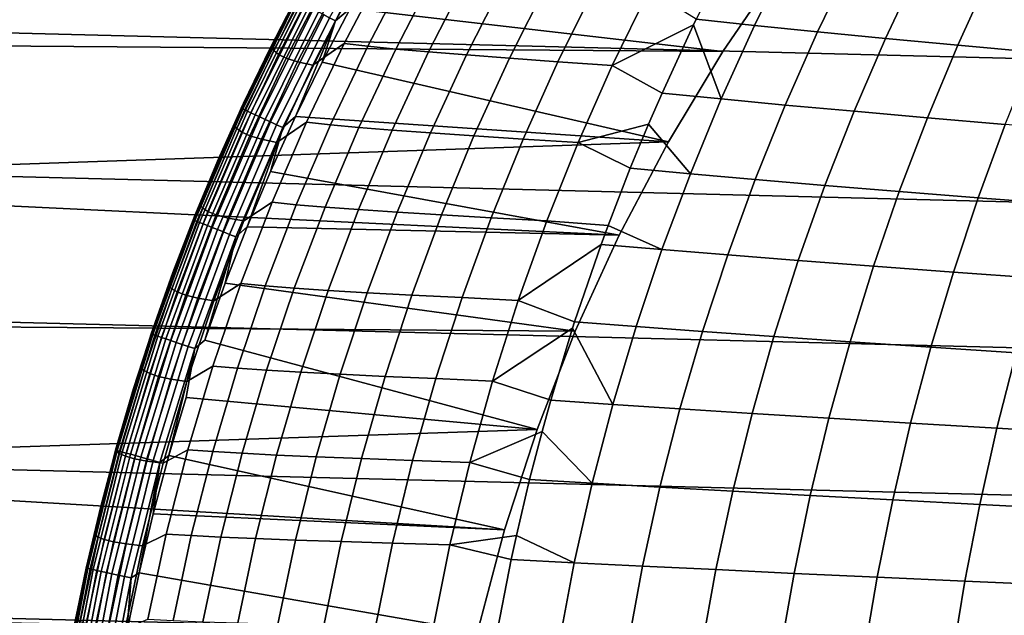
# Model space of a CAD drawing. Header units: metres. Extents: x -23 to 242, y -40 to 23.
# Tile 18 of 256: x -17.11 to -9.64, y 3.3 to 7.81. Entities that reach past the tile are written whole.
import ezdxf

# ---------------------------------------------------------------- set-up
doc = ezdxf.new("R2010")
doc.units = ezdxf.units.M
doc.layers.add('solid_10171013', color=7, linetype='CONTINUOUS')

msp = doc.modelspace()

# ---------------------------------------------------------------- linework, layer by layer
at = {"layer": 'solid_10171013'}
for points in [[(-20.678612, 8.868203), (21.101294, 7.809244), (21.469736, 6.730536), (-21.101337, 7.809125)], [(-11.7775, 7.569042, 150), (-11.326205, 8.229024, 150), (-20.21907, 8.671169, 150), (-20.632404, 7.635627, 150)], [(-14.268566, 8.585112, 150.253418), (-14.712428, 7.800036, 150.253418), (-14.757812, 7.824097, 150.263641), (-14.312581, 8.611594, 150.263641)], [(-14.268566, 8.585112, 150.253418), (-14.603401, 7.893071, 150.25), (-14.712428, 7.800036, 150.253418)], [(-11.266479, 8.31298, 238.121567), (-11.701651, 8.361614, 236.837097), (-11.97943, 7.812563, 236.952164), (-11.537245, 7.765963, 238.240479)], [(-11.7775, 7.569042, 150.25), (-14.603401, 7.893071, 150.25), (-14.380217, 8.292706, 150.25), (-11.326205, 8.229024, 150.25)], [(-10.796014, 8.262524, 239.393478), (-11.266479, 8.31298, 238.121567), (-11.537245, 7.765963, 238.240479), (-11.059208, 7.717512, 239.515747)], [(-14.885676, 7.465509, 223.712509), (-14.647286, 7.630023, 225.208527), (-14.339963, 8.215331, 225.15094), (-14.591303, 8.040462, 223.665314)], [(-14.339963, 8.215331, 225.15094), (-14.647286, 7.630023, 225.208527), (-14.469245, 7.608136, 226.715347), (-14.164592, 8.192153, 226.649994)], [(-11.7775, 7.569042, 150.25), (-11.326205, 8.229024, 150.25), (-11.326205, 8.229024, 150), (-11.7775, 7.569042, 150)], [(-10.290825, 8.210344, 240.652039), (-10.796014, 8.262524, 239.393478), (-11.059208, 7.717512, 239.515747), (-10.545915, 7.667366, 240.777222)], [(-9.751467, 8.156568, 241.896469), (-10.290825, 8.210344, 240.652039), (-10.545915, 7.667366, 240.777222), (-9.99797, 7.615656, 242.024155)], [(-14.890822, 8.183684, 216.128036), (-14.996345, 8.006851, 214.649994), (-15.209247, 7.594657, 214.649994), (-15.196261, 7.601744, 216.135941)], [(-14.890822, 8.183684, 216.128036), (-15.196261, 7.601744, 216.135941), (-15.180539, 7.576545, 217.647491), (-14.876942, 8.15731, 217.631561)], [(-14.876942, 8.15731, 217.631561), (-15.180539, 7.576545, 217.647491), (-15.145542, 7.546694, 219.162445), (-14.844229, 8.125954, 219.138535)], [(-14.164592, 8.192153, 226.649994), (-14.469245, 7.608136, 226.715347), (-14.256773, 7.586676, 228.216614), (-13.955086, 8.169343, 228.143677)], [(-13.955086, 8.169343, 228.143677), (-14.256773, 7.586676, 228.216614), (-14.008196, 7.564762, 229.710907), (-13.709887, 8.145958, 229.6306)], [(-13.709887, 8.145958, 229.6306), (-14.008196, 7.564762, 229.710907), (-13.721635, 7.541912, 231.196793), (-13.427199, 8.121479, 231.109375)], [(-9.178535, 8.101317, 243.125931), (-9.751467, 8.156568, 241.896469), (-9.99797, 7.615656, 242.024155), (-9.416024, 7.562514, 243.255707)], [(-14.844229, 8.125954, 219.138535), (-15.145542, 7.546694, 219.162445), (-15.086557, 7.517389, 220.679291), (-14.787583, 8.095132, 220.647507)], [(-14.787583, 8.095132, 220.647507), (-15.086557, 7.517389, 220.679291), (-15.000682, 7.490241, 222.196487), (-14.704014, 8.066544, 222.156937)], [(-14.704014, 8.066544, 222.156937), (-15.000682, 7.490241, 222.196487), (-14.885676, 7.465509, 223.712509), (-14.591303, 8.040462, 223.665314)], [(-13.427199, 8.121479, 231.109375), (-13.721635, 7.541912, 231.196793), (-13.395108, 7.517859, 232.672821), (-13.105107, 8.095614, 232.578552)], [(-13.105107, 8.095614, 232.578552), (-13.395108, 7.517859, 232.672821), (-13.027191, 7.491167, 234.137726), (-12.742345, 8.066828, 234.036926)], [(-12.742345, 8.066828, 234.036926), (-13.027191, 7.491167, 234.137726), (-12.615669, 7.462029, 235.589996), (-12.336725, 8.035317, 235.483017)], [(-15.428782, 7.138115, 150.649994), (-15.209247, 7.594657, 214.649994), (-14.996345, 8.006851, 214.649994), (-15.019705, 7.962944, 150.649994)], [(-12.336725, 8.035317, 235.483017), (-12.615669, 7.462029, 235.589996), (-11.999706, 7.770565, 236.960571), (-11.97943, 7.812563, 236.952164)], [(-15.016742, 7.961372, 150.598312), (-15.425738, 7.136706, 150.598312), (-15.428782, 7.138115, 150.649994), (-15.019705, 7.962944, 150.649994)], [(-15.007771, 7.956616, 150.546921), (-15.416523, 7.132443, 150.546921), (-15.425738, 7.136706, 150.598312), (-15.016742, 7.961372, 150.598312)], [(-14.992945, 7.948756, 150.497314), (-15.401294, 7.125397, 150.497314), (-15.416523, 7.132443, 150.546921), (-15.007771, 7.956616, 150.546921)], [(-14.972519, 7.937927, 150.450317), (-15.380312, 7.11569, 150.450317), (-15.401294, 7.125397, 150.497314), (-14.992945, 7.948756, 150.497314)], [(-14.946844, 7.924315, 150.406738), (-15.353936, 7.103487, 150.406738), (-15.380312, 7.11569, 150.450317), (-14.972519, 7.937927, 150.450317)], [(-14.916358, 7.908153, 150.36734), (-15.322621, 7.088999, 150.36734), (-15.353936, 7.103487, 150.406738), (-14.946844, 7.924315, 150.406738)], [(-14.881586, 7.889718, 150.332779), (-15.286901, 7.072474, 150.332779), (-15.322621, 7.088999, 150.36734), (-14.916358, 7.908153, 150.36734)], [(-14.843122, 7.869326, 150.303665), (-15.247391, 7.054194, 150.303665), (-15.286901, 7.072474, 150.332779), (-14.881586, 7.889718, 150.332779)], [(-14.801627, 7.847326, 150.280487), (-15.204765, 7.034473, 150.280487), (-15.247391, 7.054194, 150.303665), (-14.843122, 7.869326, 150.303665)], [(-14.757812, 7.824097, 150.263641), (-15.159757, 7.01365, 150.263641), (-15.204765, 7.034473, 150.280487), (-14.801627, 7.847326, 150.280487)], [(-12.190459, 6.884235, 150.25), (-14.815325, 7.487726, 150.25), (-14.603401, 7.893071, 150.25), (-11.7775, 7.569042, 150.25)], [(-14.712428, 7.800036, 150.253418), (-14.603401, 7.893071, 150.25), (-14.815325, 7.487726, 150.25)], [(-21.101337, 7.809125), (21.469736, 6.730536), (21.783175, 5.634114), (-21.469774, 6.730415)], [(-14.712428, 7.800036, 150.253418), (-15.113137, 6.992082, 150.253418), (-15.159757, 7.01365, 150.263641), (-14.757812, 7.824097, 150.263641)], [(-14.712428, 7.800036, 150.253418), (-15.016093, 7.076495, 150.25), (-15.113137, 6.992082, 150.253418)], [(-14.712428, 7.800036, 150.253418), (-14.815325, 7.487726, 150.25), (-15.016093, 7.076495, 150.25)], [(-12.615669, 7.462029, 235.589996), (-12.238648, 7.253038, 237.059555), (-11.999706, 7.770565, 236.960571)], [(-11.999706, 7.770565, 236.960571), (-12.238648, 7.253038, 237.059555), (-11.789834, 7.208846, 238.351364)], [(-11.537245, 7.765963, 238.240479), (-11.97943, 7.812563, 236.952164), (-11.999706, 7.770565, 236.960571), (-11.789834, 7.208846, 238.351364)], [(-11.059208, 7.717512, 239.515747), (-11.537245, 7.765963, 238.240479), (-11.789834, 7.208846, 238.351364), (-11.304654, 7.162733, 239.629684)], [(-10.545915, 7.667366, 240.777222), (-11.059208, 7.717512, 239.515747), (-11.304654, 7.162733, 239.629684), (-10.783708, 7.114964, 240.893784)], [(-12.190459, 6.884235, 150), (-11.7775, 7.569042, 150), (-20.632404, 7.635627, 150), (-20.992657, 6.580887, 150)], [(-15.158122, 6.879921, 223.756287), (-14.93186, 7.033312, 225.261932), (-14.647286, 7.630023, 225.208527), (-14.885676, 7.465509, 223.712509)], [(-14.647286, 7.630023, 225.208527), (-14.93186, 7.033312, 225.261932), (-14.751367, 7.01282, 226.775955), (-14.469245, 7.608136, 226.715347)], [(-9.99797, 7.615656, 242.024155), (-10.545915, 7.667366, 240.777222), (-10.783708, 7.114964, 240.893784), (-10.227654, 7.065674, 242.142929)], [(-9.416024, 7.562514, 243.255707), (-9.99797, 7.615656, 242.024155), (-10.227654, 7.065674, 242.142929), (-9.637192, 7.014997, 243.376343)], [(-15.478999, 7.008516, 216.143295), (-15.196261, 7.601744, 216.135941), (-15.209247, 7.594657, 214.649994), (-15.410834, 7.176782, 214.649994)], [(-15.196261, 7.601744, 216.135941), (-15.478999, 7.008516, 216.143295), (-15.461549, 6.984621, 217.662292), (-15.180539, 7.576545, 217.647491)], [(-15.180539, 7.576545, 217.647491), (-15.461549, 6.984621, 217.662292), (-15.424418, 6.956419, 219.184616), (-15.145542, 7.546694, 219.162445)], [(-15.428782, 7.138115, 150.649994), (-15.410834, 7.176782, 214.649994), (-15.209247, 7.594657, 214.649994)], [(-15.145542, 7.546694, 219.162445), (-15.424418, 6.956419, 219.184616), (-15.363257, 6.928772, 220.708771), (-15.086557, 7.517389, 220.679291)], [(-14.469245, 7.608136, 226.715347), (-14.751367, 7.01282, 226.775955), (-14.536177, 6.992811, 228.284225), (-14.256773, 7.586676, 228.216614)], [(-14.256773, 7.586676, 228.216614), (-14.536177, 6.992811, 228.284225), (-14.284505, 6.97247, 229.785355), (-14.008196, 7.564762, 229.710907)], [(-14.008196, 7.564762, 229.710907), (-14.284505, 6.97247, 229.785355), (-13.994396, 6.951359, 231.277832), (-13.721635, 7.541912, 231.196793)], [(-13.721635, 7.541912, 231.196793), (-13.994396, 6.951359, 231.277832), (-13.663807, 6.929236, 232.760208), (-13.395108, 7.517859, 232.672821)], [(-12.190459, 6.884235, 150.25), (-11.7775, 7.569042, 150.25), (-11.7775, 7.569042, 150), (-12.190459, 6.884235, 150)], [(-15.086557, 7.517389, 220.679291), (-15.363257, 6.928772, 220.708771), (-15.275246, 6.903189, 222.23317), (-15.000682, 7.490241, 222.196487)], [(-15.000682, 7.490241, 222.196487), (-15.275246, 6.903189, 222.23317), (-15.158122, 6.879921, 223.756287), (-14.885676, 7.465509, 223.712509)], [(-12.190459, 6.884235, 150.25), (-15.016093, 7.076495, 150.25), (-14.815325, 7.487726, 150.25)], [(-13.395108, 7.517859, 232.672821), (-13.663807, 6.929236, 232.760208), (-13.291163, 6.904768, 234.231155), (-13.027191, 7.491167, 234.137726)], [(-13.027191, 7.491167, 234.137726), (-13.291163, 6.904768, 234.231155), (-12.874228, 6.878147, 235.689163), (-12.615669, 7.462029, 235.589996)], [(-12.615669, 7.462029, 235.589996), (-12.874228, 6.878147, 235.689163), (-12.340873, 7.01749, 237.101913), (-12.238648, 7.253038, 237.059555)], [(-11.789834, 7.208846, 238.351364), (-12.238648, 7.253038, 237.059555), (-12.340873, 7.01749, 237.101913), (-12.023897, 6.642368, 238.454056)], [(-15.792604, 6.292349, 150.649994), (-15.600872, 6.753724, 214.649994), (-15.410834, 7.176782, 214.649994), (-15.428782, 7.138115, 150.649994)], [(-15.738509, 6.404856, 216.15007), (-15.478999, 7.008516, 216.143295), (-15.410834, 7.176782, 214.649994), (-15.600872, 6.753724, 214.649994)], [(-11.304654, 7.162733, 239.629684), (-11.789834, 7.208846, 238.351364), (-12.023897, 6.642368, 238.454056), (-11.532037, 6.598917, 239.735138)], [(-15.425738, 7.136706, 150.598312), (-15.789489, 6.291107, 150.598312), (-15.792604, 6.292349, 150.649994), (-15.428782, 7.138115, 150.649994)], [(-15.416523, 7.132443, 150.546921), (-15.780056, 6.287349, 150.546921), (-15.789489, 6.291107, 150.598312), (-15.425738, 7.136706, 150.598312)], [(-15.401294, 7.125397, 150.497314), (-15.764467, 6.281138, 150.497314), (-15.780056, 6.287349, 150.546921), (-15.416523, 7.132443, 150.546921)], [(-15.380312, 7.11569, 150.450317), (-15.74299, 6.272581, 150.450317), (-15.764467, 6.281138, 150.497314), (-15.401294, 7.125397, 150.497314)], [(-15.353936, 7.103487, 150.406738), (-15.715994, 6.261824, 150.406738), (-15.74299, 6.272581, 150.450317), (-15.380312, 7.11569, 150.450317)], [(-15.322621, 7.088999, 150.36734), (-15.68394, 6.249053, 150.36734), (-15.715994, 6.261824, 150.406738), (-15.353936, 7.103487, 150.406738)], [(-15.286901, 7.072474, 150.332779), (-15.647378, 6.234485, 150.332779), (-15.68394, 6.249053, 150.36734), (-15.322621, 7.088999, 150.36734)], [(-10.783708, 7.114964, 240.893784), (-11.304654, 7.162733, 239.629684), (-11.532037, 6.598917, 239.735138), (-11.003928, 6.553861, 241.001602)], [(-10.227654, 7.065674, 242.142929), (-10.783708, 7.114964, 240.893784), (-11.003928, 6.553861, 241.001602), (-10.440275, 6.507335, 242.252747)], [(-15.247391, 7.054194, 150.303665), (-15.606936, 6.218371, 150.303665), (-15.647378, 6.234485, 150.332779), (-15.286901, 7.072474, 150.332779)], [(-15.204765, 7.034473, 150.280487), (-15.563305, 6.200987, 150.280487), (-15.606936, 6.218371, 150.303665), (-15.247391, 7.054194, 150.303665)], [(-15.159757, 7.01365, 150.263641), (-15.517235, 6.182631, 150.263641), (-15.563305, 6.200987, 150.280487), (-15.204765, 7.034473, 150.280487)], [(-15.408117, 6.284557, 223.796555), (-15.193123, 6.426127, 225.31105), (-14.93186, 7.033312, 225.261932), (-15.158122, 6.879921, 223.756287)], [(-12.563611, 6.177017, 150.25), (-15.205338, 6.660155, 150.25), (-15.016093, 7.076495, 150.25), (-12.190459, 6.884235, 150.25)], [(-15.113137, 6.992082, 150.253418), (-15.016093, 7.076495, 150.25), (-15.205338, 6.660155, 150.25)], [(-14.93186, 7.033312, 225.261932), (-15.193123, 6.426127, 225.31105), (-15.010406, 6.407127, 226.83168), (-14.751367, 7.01282, 226.775955)], [(-12.874228, 6.878147, 235.689163), (-12.479009, 6.683563, 237.159134), (-12.340873, 7.01749, 237.101913)], [(-12.340873, 7.01749, 237.101913), (-12.479009, 6.683563, 237.159134), (-12.023897, 6.642368, 238.454056)], [(-9.637192, 7.014997, 243.376343), (-10.227654, 7.065674, 242.142929), (-10.440275, 6.507335, 242.252747), (-9.841832, 6.459475, 243.487793)], [(-9.013234, 6.963068, 244.592865), (-9.637192, 7.014997, 243.376343), (-9.841832, 6.459475, 243.487793), (-9.209566, 6.410417, 244.705597)], [(-15.478999, 7.008516, 216.143295), (-15.738509, 6.404856, 216.15007), (-15.71944, 6.382397, 217.675934), (-15.461549, 6.984621, 217.662292)], [(-15.461549, 6.984621, 217.662292), (-15.71944, 6.382397, 217.675934), (-15.680326, 6.355991, 219.205048), (-15.424418, 6.956419, 219.184616)], [(-15.424418, 6.956419, 219.184616), (-15.680326, 6.355991, 219.205048), (-15.617153, 6.330141, 220.735901), (-15.363257, 6.928772, 220.708771)], [(-15.113137, 6.992082, 150.253418), (-15.469516, 6.163619, 150.253418), (-15.517235, 6.182631, 150.263641), (-15.159757, 7.01365, 150.263641)], [(-15.113137, 6.992082, 150.253418), (-15.383091, 6.238621, 150.25), (-15.469516, 6.163619, 150.253418)], [(-15.113137, 6.992082, 150.253418), (-15.205338, 6.660155, 150.25), (-15.383091, 6.238621, 150.25)], [(-14.751367, 7.01282, 226.775955), (-15.010406, 6.407127, 226.83168), (-14.792757, 6.388661, 228.34642), (-14.536177, 6.992811, 228.284225)], [(-14.536177, 6.992811, 228.284225), (-14.792757, 6.388661, 228.34642), (-14.538288, 6.369989, 229.853806), (-14.284505, 6.97247, 229.785355)], [(-14.284505, 6.97247, 229.785355), (-14.538288, 6.369989, 229.853806), (-14.244974, 6.350712, 231.352341), (-13.994396, 6.951359, 231.277832)], [(-13.994396, 6.951359, 231.277832), (-14.244974, 6.350712, 231.352341), (-13.910712, 6.330619, 232.840561), (-13.663807, 6.929236, 232.760208)], [(-12.563611, 6.177017, 150), (-12.190459, 6.884235, 150), (-20.992657, 6.580887, 150)], [(-15.363257, 6.928772, 220.708771), (-15.617153, 6.330141, 220.735901), (-15.527177, 6.30625, 222.266922), (-15.275246, 6.903189, 222.23317)], [(-15.275246, 6.903189, 222.23317), (-15.527177, 6.30625, 222.266922), (-15.408117, 6.284557, 223.796555), (-15.158122, 6.879921, 223.756287)], [(-13.663807, 6.929236, 232.760208), (-13.910712, 6.330619, 232.840561), (-13.533793, 6.308488, 234.317062), (-13.291163, 6.904768, 234.231155)], [(-13.291163, 6.904768, 234.231155), (-13.533793, 6.308488, 234.317062), (-13.111955, 6.284507, 235.78035), (-12.874228, 6.878147, 235.689163)], [(-12.874228, 6.878147, 235.689163), (-13.111955, 6.284507, 235.78035), (-12.646622, 6.250468, 237.228577), (-12.479009, 6.683563, 237.159134)], [(-12.563611, 6.177017, 150.25), (-12.190459, 6.884235, 150.25), (-12.190459, 6.884235, 150), (-12.563611, 6.177017, 150)], [(-21.469774, 6.730415), (21.783175, 5.634114), (22.040586, 4.523384), (-21.783203, 5.633999)], [(-15.792604, 6.292349, 150.649994), (-15.779227, 6.325819, 214.649994), (-15.600872, 6.753724, 214.649994)], [(-15.738509, 6.404856, 216.15007), (-15.600872, 6.753724, 214.649994), (-15.779227, 6.325819, 214.649994)], [(-12.563611, 6.177017, 150.25), (-15.383091, 6.238621, 150.25), (-15.205338, 6.660155, 150.25)], [(-12.023897, 6.642368, 238.454056), (-12.479009, 6.683563, 237.159134), (-12.646622, 6.250468, 237.228577), (-12.239087, 6.067269, 238.548447)], [(-11.532037, 6.598917, 239.735138), (-12.023897, 6.642368, 238.454056), (-12.239087, 6.067269, 238.548447), (-11.741045, 6.026797, 239.832001)], [(-12.895727, 5.449767, 150), (-12.563611, 6.177017, 150), (-20.992657, 6.580887, 150), (-21.299124, 5.508834, 150)], [(-11.003928, 6.553861, 241.001602), (-11.532037, 6.598917, 239.735138), (-11.741045, 6.026797, 239.832001), (-11.206296, 5.984781, 241.100555)], [(-10.440275, 6.507335, 242.252747), (-11.003928, 6.553861, 241.001602), (-11.206296, 5.984781, 241.100555), (-10.635593, 5.941357, 242.353455)], [(-9.841832, 6.459475, 243.487793), (-10.440275, 6.507335, 242.252747), (-10.635593, 5.941357, 242.353455), (-10.029737, 5.896658, 243.589935)], [(-15.635158, 5.680282, 223.833206), (-15.430519, 5.809395, 225.355789), (-15.193123, 6.426127, 225.31105), (-15.408117, 6.284557, 223.796555)], [(-15.193123, 6.426127, 225.31105), (-15.430519, 5.809395, 225.355789), (-15.245816, 5.791979, 226.882431), (-15.010406, 6.407127, 226.83168)], [(-9.209566, 6.410417, 244.705597), (-9.841832, 6.459475, 243.487793), (-10.029737, 5.896658, 243.589935), (-9.389751, 5.850823, 244.808868)], [(-15.974273, 5.791623, 216.15625), (-15.738509, 6.404856, 216.15007), (-15.779227, 6.325819, 214.649994), (-15.945839, 5.893236, 214.649994)], [(-15.738509, 6.404856, 216.15007), (-15.974273, 5.791623, 216.15625), (-15.953692, 5.770738, 217.68837), (-15.71944, 6.382397, 217.675934)], [(-15.71944, 6.382397, 217.675934), (-15.953692, 5.770738, 217.68837), (-15.912747, 5.746277, 219.223679), (-15.680326, 6.355991, 219.205048)], [(-15.680326, 6.355991, 219.205048), (-15.912747, 5.746277, 219.223679), (-15.84773, 5.722364, 220.76062), (-15.617153, 6.330141, 220.735901)], [(-15.010406, 6.407127, 226.83168), (-15.245816, 5.791979, 226.882431), (-15.025977, 5.775144, 228.40303), (-14.792757, 6.388661, 228.34642)], [(-14.792757, 6.388661, 228.34642), (-15.025977, 5.775144, 228.40303), (-14.769022, 5.758224, 229.916107), (-14.538288, 6.369989, 229.853806)], [(-14.538288, 6.369989, 229.853806), (-14.769022, 5.758224, 229.916107), (-14.472859, 5.740866, 231.420181), (-14.244974, 6.350712, 231.352341)], [(-14.244974, 6.350712, 231.352341), (-14.472859, 5.740866, 231.420181), (-14.135334, 5.722888, 232.913696), (-13.910712, 6.330619, 232.840561)], [(-16.110104, 5.428126, 150.649994), (-15.945839, 5.893236, 214.649994), (-15.779227, 6.325819, 214.649994), (-15.792604, 6.292349, 150.649994)], [(-15.789489, 6.291107, 150.598312), (-16.106926, 5.427055, 150.598312), (-16.110104, 5.428126, 150.649994), (-15.792604, 6.292349, 150.649994)], [(-15.780056, 6.287349, 150.546921), (-16.097303, 5.423813, 150.546921), (-16.106926, 5.427055, 150.598312), (-15.789489, 6.291107, 150.598312)], [(-15.764467, 6.281138, 150.497314), (-16.081402, 5.418455, 150.497314), (-16.097303, 5.423813, 150.546921), (-15.780056, 6.287349, 150.546921)], [(-15.74299, 6.272581, 150.450317), (-16.059492, 5.411073, 150.450317), (-16.081402, 5.418455, 150.497314), (-15.764467, 6.281138, 150.497314)], [(-15.715994, 6.261824, 150.406738), (-16.031954, 5.401794, 150.406738), (-16.059492, 5.411073, 150.450317), (-15.74299, 6.272581, 150.450317)], [(-15.617153, 6.330141, 220.735901), (-15.84773, 5.722364, 220.76062), (-15.755965, 5.700289, 222.297668), (-15.527177, 6.30625, 222.266922)], [(-15.527177, 6.30625, 222.266922), (-15.755965, 5.700289, 222.297668), (-15.635158, 5.680282, 223.833206), (-15.408117, 6.284557, 223.796555)], [(-13.910712, 6.330619, 232.840561), (-14.135334, 5.722888, 232.913696), (-13.754614, 5.703187, 234.395294), (-13.533793, 6.308488, 234.317062)], [(-13.533793, 6.308488, 234.317062), (-13.754614, 5.703187, 234.395294), (-13.32841, 5.681945, 235.863403), (-13.111955, 6.284507, 235.78035)], [(-13.111955, 6.284507, 235.78035), (-13.32841, 5.681945, 235.863403), (-12.699819, 6.105658, 237.25061), (-12.646622, 6.250468, 237.228577)], [(-15.68394, 6.249053, 150.36734), (-15.999255, 5.390777, 150.36734), (-16.031954, 5.401794, 150.406738), (-15.715994, 6.261824, 150.406738)], [(-15.647378, 6.234485, 150.332779), (-15.961958, 5.37821, 150.332779), (-15.999255, 5.390777, 150.36734), (-15.68394, 6.249053, 150.36734)], [(-15.606936, 6.218371, 150.303665), (-15.920702, 5.364309, 150.303665), (-15.961958, 5.37821, 150.332779), (-15.647378, 6.234485, 150.332779)], [(-15.563305, 6.200987, 150.280487), (-15.876195, 5.349313, 150.280487), (-15.920702, 5.364309, 150.303665), (-15.606936, 6.218371, 150.303665)], [(-15.517235, 6.182631, 150.263641), (-15.829199, 5.333478, 150.263641), (-15.876195, 5.349313, 150.280487), (-15.563305, 6.200987, 150.280487)], [(-12.895727, 5.449767, 150.25), (-15.549202, 5.812259, 150.25), (-15.383091, 6.238621, 150.25), (-12.563611, 6.177017, 150.25)], [(-15.469516, 6.163619, 150.253418), (-15.383091, 6.238621, 150.25), (-15.549202, 5.812259, 150.25)], [(-12.646622, 6.250468, 237.228577), (-12.699819, 6.105658, 237.25061), (-12.239087, 6.067269, 238.548447)], [(-15.469516, 6.163619, 150.253418), (-15.78052, 5.317076, 150.253418), (-15.829199, 5.333478, 150.263641), (-15.517235, 6.182631, 150.263641)], [(-15.469516, 6.163619, 150.253418), (-15.703461, 5.381543, 150.25), (-15.78052, 5.317076, 150.253418)], [(-15.469516, 6.163619, 150.253418), (-15.549202, 5.812259, 150.25), (-15.703461, 5.381543, 150.25)], [(-12.895727, 5.449767, 150.25), (-12.563611, 6.177017, 150.25), (-12.563611, 6.177017, 150), (-12.895727, 5.449767, 150)], [(-13.32841, 5.681945, 235.863403), (-12.900874, 5.519686, 237.333893), (-12.699819, 6.105658, 237.25061)], [(-12.239087, 6.067269, 238.548447), (-12.699819, 6.105658, 237.25061), (-12.900874, 5.519686, 237.333893), (-12.43505, 5.484284, 238.634354)], [(-11.741045, 6.026797, 239.832001), (-12.239087, 6.067269, 238.548447), (-12.43505, 5.484284, 238.634354), (-11.931355, 5.447095, 239.92012)], [(-11.206296, 5.984781, 241.100555), (-11.741045, 6.026797, 239.832001), (-11.931355, 5.447095, 239.92012), (-11.390526, 5.408436, 241.190536)], [(-10.635593, 5.941357, 242.353455), (-11.206296, 5.984781, 241.100555), (-11.390526, 5.408436, 241.190536), (-10.813355, 5.36844, 242.444977)], [(-10.029737, 5.896658, 243.589935), (-10.635593, 5.941357, 242.353455), (-10.813355, 5.36844, 242.444977), (-10.200689, 5.32724, 243.682709)], [(-9.389751, 5.850823, 244.808868), (-10.029737, 5.896658, 243.589935), (-10.200689, 5.32724, 243.682709), (-9.553607, 5.284968, 244.902588)], [(-16.185946, 5.169734, 216.161835), (-15.974273, 5.791623, 216.15625), (-15.945839, 5.893236, 214.649994), (-16.100611, 5.45622, 214.649994)], [(-16.110104, 5.428126, 150.649994), (-16.100611, 5.45622, 214.649994), (-15.945839, 5.893236, 214.649994)], [(-15.974273, 5.791623, 216.15625), (-16.185946, 5.169734, 216.161835), (-16.163971, 5.150568, 217.6996), (-15.953692, 5.770738, 217.68837)], [(-15.953692, 5.770738, 217.68837), (-16.163971, 5.150568, 217.6996), (-16.121355, 5.128206, 219.240463), (-15.912747, 5.746277, 219.223679)], [(-15.912747, 5.746277, 219.223679), (-16.121355, 5.128206, 219.240463), (-16.054667, 5.106373, 220.782898), (-15.84773, 5.722364, 220.76062)], [(-15.838918, 5.068031, 223.866196), (-15.643636, 5.184105, 225.396042), (-15.430519, 5.809395, 225.355789), (-15.635158, 5.680282, 223.833206)], [(-13.18579, 4.704759, 150.25), (-15.703461, 5.381543, 150.25), (-15.549202, 5.812259, 150.25), (-12.895727, 5.449767, 150.25)], [(-15.430519, 5.809395, 225.355789), (-15.643636, 5.184105, 225.396042), (-15.45718, 5.168363, 226.92807), (-15.245816, 5.791979, 226.882431)], [(-15.245816, 5.791979, 226.882431), (-15.45718, 5.168363, 226.92807), (-15.235415, 5.153237, 228.453934), (-15.025977, 5.775144, 228.40303)], [(-15.025977, 5.775144, 228.40303), (-15.235415, 5.153237, 228.453934), (-14.976278, 5.138142, 229.972137), (-14.769022, 5.758224, 229.916107)], [(-14.769022, 5.758224, 229.916107), (-14.976278, 5.138142, 229.972137), (-14.677619, 5.122769, 231.481171), (-14.472859, 5.740866, 231.420181)], [(-15.84773, 5.722364, 220.76062), (-16.054667, 5.106373, 220.782898), (-15.961291, 5.086242, 222.325333), (-15.755965, 5.700289, 222.297668)], [(-15.755965, 5.700289, 222.297668), (-15.961291, 5.086242, 222.325333), (-15.838918, 5.068031, 223.866196), (-15.635158, 5.680282, 223.833206)], [(-14.472859, 5.740866, 231.420181), (-14.677619, 5.122769, 231.481171), (-14.337236, 5.106969, 232.979492), (-14.135334, 5.722888, 232.913696)], [(-14.135334, 5.722888, 232.913696), (-14.337236, 5.106969, 232.979492), (-13.953183, 5.089759, 234.465652), (-13.754614, 5.703187, 234.395294)], [(-13.754614, 5.703187, 234.395294), (-13.953183, 5.089759, 234.465652), (-13.523152, 5.071317, 235.938126), (-13.32841, 5.681945, 235.863403)], [(-13.32841, 5.681945, 235.863403), (-13.523152, 5.071317, 235.938126), (-12.915964, 5.472884, 237.340149), (-12.900874, 5.519686, 237.333893)], [(-21.783203, 5.633999), (22.040586, 4.523384), (22.241461, 3.401067), (-22.040607, 4.523273)], [(-13.18579, 4.704759, 150), (-12.895727, 5.449767, 150), (-21.299124, 5.508834, 150), (-21.55081, 4.422789, 150)], [(-16.38035, 4.547982, 150.649994), (-16.243414, 5.015126, 214.649994), (-16.100611, 5.45622, 214.649994), (-16.110104, 5.428126, 150.649994)], [(-16.185946, 5.169734, 216.161835), (-16.100611, 5.45622, 214.649994), (-16.243414, 5.015126, 214.649994)], [(-13.523152, 5.071317, 235.938126), (-13.08201, 4.925573, 237.408936), (-12.915964, 5.472884, 237.340149)], [(-13.18579, 4.704759, 150.25), (-12.895727, 5.449767, 150.25), (-12.895727, 5.449767, 150), (-13.18579, 4.704759, 150)], [(-12.915964, 5.472884, 237.340149), (-13.08201, 4.925573, 237.408936), (-12.611396, 4.894125, 238.711624)], [(-12.43505, 5.484284, 238.634354), (-12.900874, 5.519686, 237.333893), (-12.915964, 5.472884, 237.340149), (-12.611396, 4.894125, 238.711624)], [(-11.931355, 5.447095, 239.92012), (-12.43505, 5.484284, 238.634354), (-12.611396, 4.894125, 238.711624), (-12.102605, 4.860491, 239.999344)], [(-16.106926, 5.427055, 150.598312), (-16.377117, 4.547084, 150.598312), (-16.38035, 4.547982, 150.649994), (-16.110104, 5.428126, 150.649994)], [(-16.097303, 5.423813, 150.546921), (-16.367334, 4.544368, 150.546921), (-16.377117, 4.547084, 150.598312), (-16.106926, 5.427055, 150.598312)], [(-16.081402, 5.418455, 150.497314), (-16.351166, 4.539879, 150.497314), (-16.367334, 4.544368, 150.546921), (-16.097303, 5.423813, 150.546921)], [(-16.059492, 5.411073, 150.450317), (-16.32889, 4.533694, 150.450317), (-16.351166, 4.539879, 150.497314), (-16.081402, 5.418455, 150.497314)], [(-16.031954, 5.401794, 150.406738), (-16.300888, 4.525919, 150.406738), (-16.32889, 4.533694, 150.450317), (-16.059492, 5.411073, 150.450317)], [(-15.999255, 5.390777, 150.36734), (-16.267641, 4.516688, 150.36734), (-16.300888, 4.525919, 150.406738), (-16.031954, 5.401794, 150.406738)], [(-15.961958, 5.37821, 150.332779), (-16.229719, 4.506159, 150.332779), (-16.267641, 4.516688, 150.36734), (-15.999255, 5.390777, 150.36734)], [(-15.920702, 5.364309, 150.303665), (-16.187771, 4.494513, 150.303665), (-16.229719, 4.506159, 150.332779), (-15.961958, 5.37821, 150.332779)], [(-15.78052, 5.317076, 150.253418), (-15.703461, 5.381543, 150.25), (-13.18579, 4.704759, 150.25), (-15.845942, 4.946299, 150.25)], [(-11.390526, 5.408436, 241.190536), (-11.931355, 5.447095, 239.92012), (-12.102605, 4.860491, 239.999344), (-11.556279, 4.825475, 241.271408)], [(-10.813355, 5.36844, 242.444977), (-11.390526, 5.408436, 241.190536), (-11.556279, 4.825475, 241.271408), (-10.973255, 4.789206, 242.527191)], [(-15.876195, 5.349313, 150.280487), (-16.142517, 4.481948, 150.280487), (-16.187771, 4.494513, 150.303665), (-15.920702, 5.364309, 150.303665)], [(-15.829199, 5.333478, 150.263641), (-16.094732, 4.46868, 150.263641), (-16.142517, 4.481948, 150.280487), (-15.876195, 5.349313, 150.280487)], [(-15.78052, 5.317076, 150.253418), (-16.045237, 4.454938, 150.253418), (-16.094732, 4.46868, 150.263641), (-15.829199, 5.333478, 150.263641)], [(-15.78052, 5.317076, 150.253418), (-15.976314, 4.507478, 150.25), (-16.045237, 4.454938, 150.253418)], [(-15.78052, 5.317076, 150.253418), (-15.845942, 4.946299, 150.25), (-15.976314, 4.507478, 150.25)], [(-10.200689, 5.32724, 243.682709), (-10.813355, 5.36844, 242.444977), (-10.973255, 4.789206, 242.527191), (-10.354418, 4.751811, 243.765991)], [(-9.553607, 5.284968, 244.902588), (-10.200689, 5.32724, 243.682709), (-10.354418, 4.751811, 243.765991), (-9.700897, 4.713417, 244.986694)], [(-8.873258, 5.241757, 246.103363), (-9.553607, 5.284968, 244.902588), (-9.700897, 4.713417, 244.986694), (-9.013893, 4.674151, 246.188019)], [(-16.373348, 4.540163, 216.166809), (-16.185946, 5.169734, 216.161835), (-16.243414, 5.015126, 214.649994), (-16.374161, 4.570212, 214.649994)], [(-16.185946, 5.169734, 216.161835), (-16.373348, 4.540163, 216.166809), (-16.3501, 4.522861, 217.709579), (-16.163971, 5.150568, 217.6996)], [(-16.163971, 5.150568, 217.6996), (-16.3501, 4.522861, 217.709579), (-16.305967, 4.50275, 219.255371), (-16.121355, 5.128206, 219.240463)], [(-16.019175, 4.448778, 223.895432), (-15.8322, 4.551306, 225.431717), (-15.643636, 5.184105, 225.396042), (-15.838918, 5.068031, 223.866196)], [(-15.643636, 5.184105, 225.396042), (-15.8322, 4.551306, 225.431717), (-15.644198, 4.53732, 226.968506), (-15.45718, 5.168363, 226.92807)], [(-15.45718, 5.168363, 226.92807), (-15.644198, 4.53732, 226.968506), (-15.420746, 4.523972, 228.499023), (-15.235415, 5.153237, 228.453934)], [(-15.235415, 5.153237, 228.453934), (-15.420746, 4.523972, 228.499023), (-15.159706, 4.510756, 230.021759), (-14.976278, 5.138142, 229.972137)], [(-16.121355, 5.128206, 219.240463), (-16.305967, 4.50275, 219.255371), (-16.23777, 4.483142, 220.802673), (-16.054667, 5.106373, 220.782898)], [(-16.054667, 5.106373, 220.782898), (-16.23777, 4.483142, 220.802673), (-16.142948, 4.465083, 222.349869), (-15.961291, 5.086242, 222.325333)], [(-15.961291, 5.086242, 222.325333), (-16.142948, 4.465083, 222.349869), (-16.019175, 4.448778, 223.895432), (-15.838918, 5.068031, 223.866196)], [(-14.976278, 5.138142, 229.972137), (-15.159706, 4.510756, 230.021759), (-14.858877, 4.497412, 231.535187), (-14.677619, 5.122769, 231.481171)], [(-14.677619, 5.122769, 231.481171), (-14.858877, 4.497412, 231.535187), (-14.516017, 4.483819, 233.03775), (-14.337236, 5.106969, 232.979492)], [(-14.337236, 5.106969, 232.979492), (-14.516017, 4.483819, 233.03775), (-14.12908, 4.469121, 234.528), (-13.953183, 5.089759, 234.465652)], [(-13.953183, 5.089759, 234.465652), (-14.12908, 4.469121, 234.528), (-13.695743, 4.453488, 236.004364), (-13.523152, 5.071317, 235.938126)], [(-16.38035, 4.547982, 150.649994), (-16.374161, 4.570212, 214.649994), (-16.243414, 5.015126, 214.649994)], [(-13.523152, 5.071317, 235.938126), (-13.695743, 4.453488, 236.004364), (-13.148049, 4.688497, 237.436295), (-13.08201, 4.925573, 237.408936)], [(-13.432883, 3.944314, 150.25), (-15.976314, 4.507478, 150.25), (-15.845942, 4.946299, 150.25), (-13.18579, 4.704759, 150.25)], [(-12.611396, 4.894125, 238.711624), (-13.08201, 4.925573, 237.408936), (-13.148049, 4.688497, 237.436295), (-12.767722, 4.2975, 238.780106)], [(-12.102605, 4.860491, 239.999344), (-12.611396, 4.894125, 238.711624), (-12.767722, 4.2975, 238.780106), (-12.254412, 4.267653, 240.069534)], [(-11.556279, 4.825475, 241.271408), (-12.102605, 4.860491, 239.999344), (-12.254412, 4.267653, 240.069534), (-11.703203, 4.23653, 241.343018)], [(-10.973255, 4.789206, 242.527191), (-11.556279, 4.825475, 241.271408), (-11.703203, 4.23653, 241.343018), (-11.114968, 4.20425, 242.599976)], [(-10.354418, 4.751811, 243.765991), (-10.973255, 4.789206, 242.527191), (-11.114968, 4.20425, 242.599976), (-10.490632, 4.170933, 243.839706)], [(-13.432883, 3.944314, 150), (-13.18579, 4.704759, 150), (-21.55081, 4.422789, 150)], [(-13.432883, 3.944314, 150.25), (-13.18579, 4.704759, 150.25), (-13.18579, 4.704759, 150), (-13.432883, 3.944314, 150)], [(-9.700897, 4.713417, 244.986694), (-10.354418, 4.751811, 243.765991), (-10.490632, 4.170933, 243.839706), (-9.831367, 4.136697, 245.061096)], [(-9.013893, 4.674151, 246.188019), (-9.700897, 4.713417, 244.986694), (-9.831367, 4.136697, 245.061096), (-9.138423, 4.101665, 246.262878)], [(-13.695743, 4.453488, 236.004364), (-13.242504, 4.324975, 237.475418), (-13.148049, 4.688497, 237.436295)], [(-13.148049, 4.688497, 237.436295), (-13.242504, 4.324975, 237.475418), (-12.767722, 4.2975, 238.780106)], [(-16.602549, 3.654497, 150.649994), (-16.492764, 4.121742, 214.649994), (-16.374161, 4.570212, 214.649994), (-16.38035, 4.547982, 150.649994)], [(-16.536308, 3.903883, 216.171143), (-16.373348, 4.540163, 216.166809), (-16.374161, 4.570212, 214.649994), (-16.492764, 4.121742, 214.649994)], [(-22.040607, 4.523273), (22.241461, 3.401067), (22.385164, 2.269888), (-22.241476, 3.400968)], [(-16.377117, 4.547084, 150.598312), (-16.599274, 3.653776, 150.598312), (-16.602549, 3.654497, 150.649994), (-16.38035, 4.547982, 150.649994)], [(-16.367334, 4.544368, 150.546921), (-16.589357, 3.651594, 150.546921), (-16.599274, 3.653776, 150.598312), (-16.377117, 4.547084, 150.598312)], [(-16.351166, 4.539879, 150.497314), (-16.572969, 3.647986, 150.497314), (-16.589357, 3.651594, 150.546921), (-16.367334, 4.544368, 150.546921)], [(-16.32889, 4.533694, 150.450317), (-16.550392, 3.643017, 150.450317), (-16.572969, 3.647986, 150.497314), (-16.351166, 4.539879, 150.497314)], [(-16.300888, 4.525919, 150.406738), (-16.522011, 3.636769, 150.406738), (-16.550392, 3.643017, 150.450317), (-16.32889, 4.533694, 150.450317)], [(-16.373348, 4.540163, 216.166809), (-16.536308, 3.903883, 216.171143), (-16.511904, 3.888592, 217.718277), (-16.3501, 4.522861, 217.709579)], [(-16.267641, 4.516688, 150.36734), (-16.488312, 3.629352, 150.36734), (-16.522011, 3.636769, 150.406738), (-16.300888, 4.525919, 150.406738)], [(-16.3501, 4.522861, 217.709579), (-16.511904, 3.888592, 217.718277), (-16.466412, 3.870888, 219.268372), (-16.305967, 4.50275, 219.255371)], [(-16.229719, 4.506159, 150.332779), (-16.449875, 3.620891, 150.332779), (-16.488312, 3.629352, 150.36734), (-16.267641, 4.516688, 150.36734)], [(-16.305967, 4.50275, 219.255371), (-16.466412, 3.870888, 219.268372), (-16.396856, 3.853647, 220.81987), (-16.23777, 4.483142, 220.802673)], [(-16.187771, 4.494513, 150.303665), (-16.407358, 3.611533, 150.303665), (-16.449875, 3.620891, 150.332779), (-16.229719, 4.506159, 150.332779)], [(-16.142517, 4.481948, 150.280487), (-16.36149, 3.601436, 150.280487), (-16.407358, 3.611533, 150.303665), (-16.187771, 4.494513, 150.303665)], [(-16.23777, 4.483142, 220.802673), (-16.396856, 3.853647, 220.81987), (-16.300732, 3.837788, 222.371216), (-16.142948, 4.465083, 222.349869)], [(-16.094732, 4.46868, 150.263641), (-16.313057, 3.590775, 150.263641), (-16.36149, 3.601436, 150.280487), (-16.142517, 4.481948, 150.280487)], [(-16.175701, 3.823497, 223.920837), (-15.995944, 3.91205, 225.462708), (-15.8322, 4.551306, 225.431717), (-16.019175, 4.448778, 223.895432)], [(-13.432883, 3.944314, 150.25), (-16.094578, 4.064964, 150.25), (-15.976314, 4.507478, 150.25)], [(-16.045237, 4.454938, 150.253418), (-15.976314, 4.507478, 150.25), (-16.094578, 4.064964, 150.25)], [(-15.8322, 4.551306, 225.431717), (-15.995944, 3.91205, 225.462708), (-15.80658, 3.899894, 227.003616), (-15.644198, 4.53732, 226.968506)], [(-15.644198, 4.53732, 226.968506), (-15.80658, 3.899894, 227.003616), (-15.581649, 3.888381, 228.538162), (-15.420746, 4.523972, 228.499023)], [(-15.420746, 4.523972, 228.499023), (-15.581649, 3.888381, 228.538162), (-15.318957, 3.877082, 230.064835), (-15.159706, 4.510756, 230.021759)], [(-15.159706, 4.510756, 230.021759), (-15.318957, 3.877082, 230.064835), (-15.016258, 3.865785, 231.582062), (-14.858877, 4.497412, 231.535187)], [(-14.858877, 4.497412, 231.535187), (-15.016258, 3.865785, 231.582062), (-14.671277, 3.854398, 233.088333), (-14.516017, 4.483819, 233.03775)], [(-14.516017, 4.483819, 233.03775), (-14.671277, 3.854398, 233.088333), (-14.281883, 3.842193, 234.582138), (-14.12908, 4.469121, 234.528)], [(-13.636182, 3.170881, 150), (-13.432883, 3.944314, 150), (-21.55081, 4.422789, 150), (-21.747217, 3.325422, 150)], [(-16.045237, 4.454938, 150.253418), (-16.262892, 3.579733, 150.253418), (-16.313057, 3.590775, 150.263641), (-16.094732, 4.46868, 150.263641)], [(-16.142948, 4.465083, 222.349869), (-16.300732, 3.837788, 222.371216), (-16.175701, 3.823497, 223.920837), (-16.019175, 4.448778, 223.895432)], [(-16.045237, 4.454938, 150.253418), (-16.200628, 3.619299, 150.25), (-16.262892, 3.579733, 150.253418)], [(-16.045237, 4.454938, 150.253418), (-16.094578, 4.064964, 150.25), (-16.200628, 3.619299, 150.25)], [(-14.12908, 4.469121, 234.528), (-14.281883, 3.842193, 234.582138), (-13.845742, 3.829328, 236.06192), (-13.695743, 4.453488, 236.004364)], [(-13.695743, 4.453488, 236.004364), (-13.845742, 3.829328, 236.06192), (-13.342465, 3.900595, 237.516815), (-13.242504, 4.324975, 237.475418)], [(-12.767722, 4.2975, 238.780106), (-13.242504, 4.324975, 237.475418), (-13.342465, 3.900595, 237.516815), (-12.903626, 3.695113, 238.839615)], [(-12.254412, 4.267653, 240.069534), (-12.767722, 4.2975, 238.780106), (-12.903626, 3.695113, 238.839615), (-12.386396, 3.66925, 240.130539)], [(-11.703203, 4.23653, 241.343018), (-12.254412, 4.267653, 240.069534), (-12.386396, 3.66925, 240.130539), (-11.830943, 3.642232, 241.405258)], [(-11.114968, 4.20425, 242.599976), (-11.703203, 4.23653, 241.343018), (-11.830943, 3.642232, 241.405258), (-11.238172, 3.614167, 242.663223)], [(-10.490632, 4.170933, 243.839706), (-11.114968, 4.20425, 242.599976), (-11.238172, 3.614167, 242.663223), (-10.609041, 3.585166, 243.903748)], [(-16.602549, 3.654497, 150.649994), (-16.599079, 3.670227, 214.649994), (-16.492764, 4.121742, 214.649994)], [(-16.536308, 3.903883, 216.171143), (-16.492764, 4.121742, 214.649994), (-16.599079, 3.670227, 214.649994)], [(-9.831367, 4.136697, 245.061096), (-10.490632, 4.170933, 243.839706), (-10.609041, 3.585166, 243.903748), (-9.944765, 3.555339, 245.125717)], [(-9.138423, 4.101665, 246.262878), (-9.831367, 4.136697, 245.061096), (-9.944765, 3.555339, 245.125717), (-9.246632, 3.524794, 246.327866)], [(-13.636182, 3.170881, 150.25), (-16.200628, 3.619299, 150.25), (-16.094578, 4.064964, 150.25), (-13.432883, 3.944314, 150.25)], [(-16.536308, 3.903883, 216.171143), (-16.599079, 3.670227, 214.649994), (-16.693008, 3.21613, 214.649994), (-16.674652, 3.26187, 216.17485)], [(-16.536308, 3.903883, 216.171143), (-16.674652, 3.26187, 216.17485), (-16.649218, 3.248739, 217.725693), (-16.511904, 3.888592, 217.718277)], [(-16.511904, 3.888592, 217.718277), (-16.649218, 3.248739, 217.725693), (-16.602507, 3.233594, 219.279404), (-16.466412, 3.870888, 219.268372)], [(-16.308277, 3.193162, 223.942322), (-16.134602, 3.267387, 225.488922), (-15.995944, 3.91205, 225.462708), (-16.175701, 3.823497, 223.920837)], [(-15.995944, 3.91205, 225.462708), (-16.134602, 3.267387, 225.488922), (-15.944028, 3.257131, 227.033295), (-15.80658, 3.899894, 227.003616)], [(-15.80658, 3.899894, 227.003616), (-15.944028, 3.257131, 227.033295), (-15.717803, 3.247496, 228.571228), (-15.581649, 3.888381, 228.538162)], [(-15.581649, 3.888381, 228.538162), (-15.717803, 3.247496, 228.571228), (-15.453683, 3.238135, 230.101212), (-15.318957, 3.877082, 230.064835)], [(-13.845742, 3.829328, 236.06192), (-13.381899, 3.718911, 237.533157), (-13.342465, 3.900595, 237.516815)], [(-13.636182, 3.170881, 150.25), (-13.432883, 3.944314, 150.25), (-13.432883, 3.944314, 150), (-13.636182, 3.170881, 150)], [(-13.342465, 3.900595, 237.516815), (-13.381899, 3.718911, 237.533157), (-12.903626, 3.695113, 238.839615)], [(-16.466412, 3.870888, 219.268372), (-16.602507, 3.233594, 219.279404), (-16.531734, 3.218864, 220.834457), (-16.396856, 3.853647, 220.81987)], [(-16.396856, 3.853647, 220.81987), (-16.531734, 3.218864, 220.834457), (-16.434439, 3.205331, 222.389282), (-16.300732, 3.837788, 222.371216)], [(-16.300732, 3.837788, 222.371216), (-16.434439, 3.205331, 222.389282), (-16.308277, 3.193162, 223.942322), (-16.175701, 3.823497, 223.920837)], [(-15.318957, 3.877082, 230.064835), (-15.453683, 3.238135, 230.101212), (-15.149386, 3.22888, 231.621674), (-15.016258, 3.865785, 231.582062)], [(-15.016258, 3.865785, 231.582062), (-15.149386, 3.22888, 231.621674), (-14.802616, 3.219666, 233.131073), (-14.671277, 3.854398, 233.088333)], [(-14.671277, 3.854398, 233.088333), (-14.802616, 3.219666, 233.131073), (-14.411172, 3.209892, 234.627899), (-14.281883, 3.842193, 234.582138)], [(-14.281883, 3.842193, 234.582138), (-14.411172, 3.209892, 234.627899), (-13.972712, 3.199703, 236.110611), (-13.845742, 3.829328, 236.06192)], [(-13.845742, 3.829328, 236.06192), (-13.972712, 3.199703, 236.110611), (-13.499806, 3.108261, 237.581985), (-13.381899, 3.718911, 237.533157)], [(-16.705612, 3.15, 163.499817), (-16.693008, 3.21613, 214.649994), (-16.599079, 3.670227, 214.649994), (-16.602549, 3.654497, 150.649994)], [(-12.903626, 3.695113, 238.839615), (-13.381899, 3.718911, 237.533157), (-13.499806, 3.108261, 237.581985), (-13.018709, 3.087672, 238.890015)], [(-12.386396, 3.66925, 240.130539), (-12.903626, 3.695113, 238.839615), (-13.018709, 3.087672, 238.890015), (-12.498178, 3.065949, 240.182205)], [(-11.830943, 3.642232, 241.405258), (-12.386396, 3.66925, 240.130539), (-12.498178, 3.065949, 240.182205), (-11.939146, 3.043211, 241.457993)], [(-16.602549, 3.654497, 150.649994), (-16.776051, 2.750294, 150.649994), (-16.707617, 3.139355, 163.241318), (-16.705612, 3.15, 163.499817)], [(-16.599274, 3.653776, 150.598312), (-16.772741, 2.749751, 150.598312), (-16.776051, 2.750294, 150.649994), (-16.602549, 3.654497, 150.649994)], [(-16.589357, 3.651594, 150.546921), (-16.76272, 2.748109, 150.546921), (-16.772741, 2.749751, 150.598312), (-16.599274, 3.653776, 150.598312)], [(-16.572969, 3.647986, 150.497314), (-16.746162, 2.745394, 150.497314), (-16.76272, 2.748109, 150.546921), (-16.589357, 3.651594, 150.546921)], [(-16.550392, 3.643017, 150.450317), (-16.723349, 2.741654, 150.450317), (-16.746162, 2.745394, 150.497314), (-16.572969, 3.647986, 150.497314)], [(-16.522011, 3.636769, 150.406738), (-16.69467, 2.736952, 150.406738), (-16.723349, 2.741654, 150.450317), (-16.550392, 3.643017, 150.450317)], [(-16.488312, 3.629352, 150.36734), (-16.66062, 2.73137, 150.36734), (-16.69467, 2.736952, 150.406738), (-16.522011, 3.636769, 150.406738)], [(-16.449875, 3.620891, 150.332779), (-16.62178, 2.725003, 150.332779), (-16.66062, 2.73137, 150.36734), (-16.488312, 3.629352, 150.36734)], [(-16.407358, 3.611533, 150.303665), (-16.578819, 2.71796, 150.303665), (-16.62178, 2.725003, 150.332779), (-16.449875, 3.620891, 150.332779)], [(-16.36149, 3.601436, 150.280487), (-16.532473, 2.710361, 150.280487), (-16.578819, 2.71796, 150.303665), (-16.407358, 3.611533, 150.303665)], [(-16.313057, 3.590775, 150.263641), (-16.483534, 2.702338, 150.263641), (-16.532473, 2.710361, 150.280487), (-16.36149, 3.601436, 150.280487)], [(-16.262892, 3.579733, 150.253418), (-16.432842, 2.694028, 150.253418), (-16.483534, 2.702338, 150.263641), (-16.313057, 3.590775, 150.263641)], [(-13.636182, 3.170881, 150.25), (-16.294233, 3.171403, 150.25), (-16.200628, 3.619299, 150.25)], [(-16.262892, 3.579733, 150.253418), (-16.200628, 3.619299, 150.25), (-16.294233, 3.171403, 150.25)], [(-11.238172, 3.614167, 242.663223), (-11.830943, 3.642232, 241.405258), (-11.939146, 3.043211, 241.457993), (-11.342543, 3.019553, 242.716812)], [(-10.609041, 3.585166, 243.903748), (-11.238172, 3.614167, 242.663223), (-11.342543, 3.019553, 242.716812), (-10.709357, 2.995074, 243.958008)], [(-9.944765, 3.555339, 245.125717), (-10.609041, 3.585166, 243.903748), (-10.709357, 2.995074, 243.958008), (-10.040836, 2.969869, 245.180466)], [(-16.432842, 2.694028, 150.253418), (-16.262892, 3.579733, 150.253418), (-16.294233, 3.171403, 150.25), (-16.37546, 2.720944, 150.25)], [(-9.246632, 3.524794, 246.327866), (-9.944765, 3.555339, 245.125717), (-10.040836, 2.969869, 245.180466), (-9.338304, 2.944038, 246.38295)], [(-22.241476, 3.400968), (22.385164, 2.269888), (22.471354, 1.136044), (-22.38517, 2.26982)], [(-13.794957, 2.387247, 150), (-13.636182, 3.170881, 150), (-21.747217, 3.325422, 150), (-21.88772, 2.219402, 150)]]:
    msp.add_3dface(points, dxfattribs=at)

doc.saveas('drawing.dxf')
